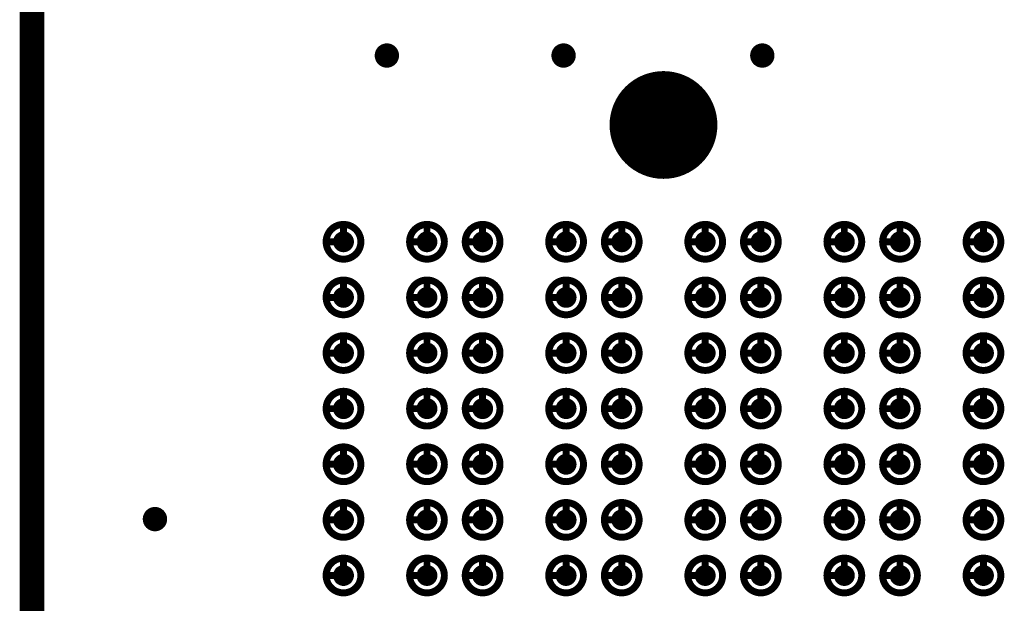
# Model space of a CAD drawing. Header units: millimetres. Extents: x 62 to 363, y 42 to 391.
# Tile 11 of 216: x 80 to 94, y 114 to 123. Entities that reach past the tile are written whole.
import ezdxf

# ---------------------------------------------------------------- set-up
doc = ezdxf.new("R2010")
doc.units = ezdxf.units.MM
for name, color, linetype in [('Mechanical8', 56, 'Continuous'), ('PadHoleLayer', 156, 'Continuous'), ('ViaHoleLayer', 16, 'Continuous')]:
    doc.layers.add(name, color=color, linetype=linetype)

# ---------------------------------------------------------------- blocks, each defined once
blk = doc.blocks.new('SAMTEC_SEAM8_40_S02_0_S_10_2_GP_K_HP_378')
at = {"layer": 'Mechanical8'}
for points, const_width in [([(11.05, 4.6, 1), (10.55, 4.6, 1)], 0.1), ([(10.775, 4.85, 1), (10.825, 4.85, 1)], 0.05), ([(11.85, 4.6, 1), (11.35, 4.6, 1)], 0.1), ([(11.575, 4.85, 1), (11.625, 4.85, 1)], 0.05), ([(12.65, 4.6, 1), (12.15, 4.6, 1)], 0.1), ([(12.375, 4.85, 1), (12.425, 4.85, 1)], 0.05), ([(13.45, 4.6, 1), (12.95, 4.6, 1)], 0.1), ([(13.175, 4.85, 1), (13.225, 4.85, 1)], 0.05), ([(14.25, 4.6, 1), (13.75, 4.6, 1)], 0.1), ([(13.975, 4.85, 1), (14.025, 4.85, 1)], 0.05), ([(15.05, 4.6, 1), (14.55, 4.6, 1)], 0.1), ([(14.775, 4.85, 1), (14.825, 4.85, 1)], 0.05), ([(15.85, 4.6, 1), (15.35, 4.6, 1)], 0.1), ([(15.575, 4.85, 1), (15.625, 4.85, 1)], 0.05), ([(10.525, 4.6, 1), (10.575, 4.6, 1)], 0.05), ([(10.775, 4.6, 1), (10.825, 4.6, 1)], 0.05), ([(10.775, 4.6, 1), (10.825, 4.6, 1)], 0.05), ([(11.025, 4.6, 1), (11.075, 4.6, 1)], 0.05), ([(11.025, 4.6, 1), (11.075, 4.6, 1)], 0.05), ([(11.325, 4.6, 1), (11.375, 4.6, 1)], 0.05), ([(11.575, 4.6, 1), (11.625, 4.6, 1)], 0.05), ([(11.575, 4.6, 1), (11.625, 4.6, 1)], 0.05), ([(11.825, 4.6, 1), (11.875, 4.6, 1)], 0.05), ([(11.825, 4.6, 1), (11.875, 4.6, 1)], 0.05), ([(12.125, 4.6, 1), (12.175, 4.6, 1)], 0.05), ([(12.375, 4.6, 1), (12.425, 4.6, 1)], 0.05), ([(12.375, 4.6, 1), (12.425, 4.6, 1)], 0.05), ([(12.625, 4.6, 1), (12.675, 4.6, 1)], 0.05), ([(12.625, 4.6, 1), (12.675, 4.6, 1)], 0.05), ([(12.925, 4.6, 1), (12.975, 4.6, 1)], 0.05), ([(13.175, 4.6, 1), (13.225, 4.6, 1)], 0.05), ([(13.175, 4.6, 1), (13.225, 4.6, 1)], 0.05), ([(13.425, 4.6, 1), (13.475, 4.6, 1)], 0.05), ([(13.425, 4.6, 1), (13.475, 4.6, 1)], 0.05), ([(13.725, 4.6, 1), (13.775, 4.6, 1)], 0.05), ([(13.975, 4.6, 1), (14.025, 4.6, 1)], 0.05), ([(13.975, 4.6, 1), (14.025, 4.6, 1)], 0.05), ([(14.225, 4.6, 1), (14.275, 4.6, 1)], 0.05), ([(14.225, 4.6, 1), (14.275, 4.6, 1)], 0.05), ([(14.525, 4.6, 1), (14.575, 4.6, 1)], 0.05), ([(14.775, 4.6, 1), (14.825, 4.6, 1)], 0.05), ([(14.775, 4.6, 1), (14.825, 4.6, 1)], 0.05), ([(15.025, 4.6, 1), (15.075, 4.6, 1)], 0.05), ([(15.025, 4.6, 1), (15.075, 4.6, 1)], 0.05), ([(15.325, 4.6, 1), (15.375, 4.6, 1)], 0.05), ([(15.575, 4.6, 1), (15.625, 4.6, 1)], 0.05), ([(15.575, 4.6, 1), (15.625, 4.6, 1)], 0.05), ([(15.825, 4.6, 1), (15.875, 4.6, 1)], 0.05), ([(15.825, 4.6, 1), (15.875, 4.6, 1)], 0.05), ([(11.05, 3.4, 1), (10.55, 3.4, 1)], 0.1), ([(10.775, 3.65, 1), (10.825, 3.65, 1)], 0.05), ([(11.85, 3.4, 1), (11.35, 3.4, 1)], 0.1), ([(11.575, 3.65, 1), (11.625, 3.65, 1)], 0.05), ([(12.65, 3.4, 1), (12.15, 3.4, 1)], 0.1), ([(12.375, 3.65, 1), (12.425, 3.65, 1)], 0.05), ([(13.45, 3.4, 1), (12.95, 3.4, 1)], 0.1), ([(13.175, 3.65, 1), (13.225, 3.65, 1)], 0.05), ([(14.25, 3.4, 1), (13.75, 3.4, 1)], 0.1), ([(13.975, 3.65, 1), (14.025, 3.65, 1)], 0.05), ([(15.05, 3.4, 1), (14.55, 3.4, 1)], 0.1), ([(14.775, 3.65, 1), (14.825, 3.65, 1)], 0.05), ([(15.85, 3.4, 1), (15.35, 3.4, 1)], 0.1), ([(15.575, 3.65, 1), (15.625, 3.65, 1)], 0.05), ([(10.525, 3.4, 1), (10.575, 3.4, 1)], 0.05), ([(10.775, 3.4, 1), (10.825, 3.4, 1)], 0.05), ([(10.775, 3.4, 1), (10.825, 3.4, 1)], 0.05), ([(11.025, 3.4, 1), (11.075, 3.4, 1)], 0.05), ([(11.025, 3.4, 1), (11.075, 3.4, 1)], 0.05), ([(11.325, 3.4, 1), (11.375, 3.4, 1)], 0.05), ([(11.575, 3.4, 1), (11.625, 3.4, 1)], 0.05), ([(11.575, 3.4, 1), (11.625, 3.4, 1)], 0.05), ([(11.825, 3.4, 1), (11.875, 3.4, 1)], 0.05), ([(11.825, 3.4, 1), (11.875, 3.4, 1)], 0.05), ([(12.125, 3.4, 1), (12.175, 3.4, 1)], 0.05), ([(12.375, 3.4, 1), (12.425, 3.4, 1)], 0.05), ([(12.375, 3.4, 1), (12.425, 3.4, 1)], 0.05), ([(12.625, 3.4, 1), (12.675, 3.4, 1)], 0.05), ([(12.625, 3.4, 1), (12.675, 3.4, 1)], 0.05), ([(12.925, 3.4, 1), (12.975, 3.4, 1)], 0.05), ([(13.175, 3.4, 1), (13.225, 3.4, 1)], 0.05), ([(13.175, 3.4, 1), (13.225, 3.4, 1)], 0.05), ([(13.425, 3.4, 1), (13.475, 3.4, 1)], 0.05), ([(13.425, 3.4, 1), (13.475, 3.4, 1)], 0.05), ([(13.725, 3.4, 1), (13.775, 3.4, 1)], 0.05), ([(13.975, 3.4, 1), (14.025, 3.4, 1)], 0.05), ([(13.975, 3.4, 1), (14.025, 3.4, 1)], 0.05), ([(14.225, 3.4, 1), (14.275, 3.4, 1)], 0.05), ([(14.225, 3.4, 1), (14.275, 3.4, 1)], 0.05), ([(14.525, 3.4, 1), (14.575, 3.4, 1)], 0.05), ([(14.775, 3.4, 1), (14.825, 3.4, 1)], 0.05), ([(14.775, 3.4, 1), (14.825, 3.4, 1)], 0.05), ([(15.025, 3.4, 1), (15.075, 3.4, 1)], 0.05), ([(15.025, 3.4, 1), (15.075, 3.4, 1)], 0.05), ([(15.325, 3.4, 1), (15.375, 3.4, 1)], 0.05), ([(15.575, 3.4, 1), (15.625, 3.4, 1)], 0.05), ([(15.575, 3.4, 1), (15.625, 3.4, 1)], 0.05), ([(15.825, 3.4, 1), (15.875, 3.4, 1)], 0.05), ([(15.825, 3.4, 1), (15.875, 3.4, 1)], 0.05), ([(11.05, 2.6, 1), (10.55, 2.6, 1)], 0.1), ([(10.775, 2.85, 1), (10.825, 2.85, 1)], 0.05), ([(11.85, 2.6, 1), (11.35, 2.6, 1)], 0.1), ([(11.575, 2.85, 1), (11.625, 2.85, 1)], 0.05), ([(12.65, 2.6, 1), (12.15, 2.6, 1)], 0.1), ([(12.375, 2.85, 1), (12.425, 2.85, 1)], 0.05), ([(13.45, 2.6, 1), (12.95, 2.6, 1)], 0.1), ([(13.175, 2.85, 1), (13.225, 2.85, 1)], 0.05), ([(14.25, 2.6, 1), (13.75, 2.6, 1)], 0.1), ([(13.975, 2.85, 1), (14.025, 2.85, 1)], 0.05), ([(15.05, 2.6, 1), (14.55, 2.6, 1)], 0.1), ([(14.775, 2.85, 1), (14.825, 2.85, 1)], 0.05), ([(15.85, 2.6, 1), (15.35, 2.6, 1)], 0.1), ([(15.575, 2.85, 1), (15.625, 2.85, 1)], 0.05), ([(10.525, 2.6, 1), (10.575, 2.6, 1)], 0.05), ([(10.775, 2.6, 1), (10.825, 2.6, 1)], 0.05), ([(10.775, 2.6, 1), (10.825, 2.6, 1)], 0.05), ([(11.025, 2.6, 1), (11.075, 2.6, 1)], 0.05), ([(11.025, 2.6, 1), (11.075, 2.6, 1)], 0.05), ([(11.325, 2.6, 1), (11.375, 2.6, 1)], 0.05), ([(11.575, 2.6, 1), (11.625, 2.6, 1)], 0.05), ([(11.575, 2.6, 1), (11.625, 2.6, 1)], 0.05), ([(11.825, 2.6, 1), (11.875, 2.6, 1)], 0.05), ([(11.825, 2.6, 1), (11.875, 2.6, 1)], 0.05), ([(12.125, 2.6, 1), (12.175, 2.6, 1)], 0.05), ([(12.375, 2.6, 1), (12.425, 2.6, 1)], 0.05), ([(12.375, 2.6, 1), (12.425, 2.6, 1)], 0.05), ([(12.625, 2.6, 1), (12.675, 2.6, 1)], 0.05), ([(12.625, 2.6, 1), (12.675, 2.6, 1)], 0.05), ([(12.925, 2.6, 1), (12.975, 2.6, 1)], 0.05), ([(13.175, 2.6, 1), (13.225, 2.6, 1)], 0.05), ([(13.175, 2.6, 1), (13.225, 2.6, 1)], 0.05), ([(13.425, 2.6, 1), (13.475, 2.6, 1)], 0.05), ([(13.425, 2.6, 1), (13.475, 2.6, 1)], 0.05), ([(13.725, 2.6, 1), (13.775, 2.6, 1)], 0.05), ([(13.975, 2.6, 1), (14.025, 2.6, 1)], 0.05), ([(13.975, 2.6, 1), (14.025, 2.6, 1)], 0.05), ([(14.225, 2.6, 1), (14.275, 2.6, 1)], 0.05), ([(14.225, 2.6, 1), (14.275, 2.6, 1)], 0.05), ([(14.525, 2.6, 1), (14.575, 2.6, 1)], 0.05), ([(14.775, 2.6, 1), (14.825, 2.6, 1)], 0.05), ([(14.775, 2.6, 1), (14.825, 2.6, 1)], 0.05), ([(15.025, 2.6, 1), (15.075, 2.6, 1)], 0.05), ([(15.025, 2.6, 1), (15.075, 2.6, 1)], 0.05), ([(15.325, 2.6, 1), (15.375, 2.6, 1)], 0.05), ([(15.575, 2.6, 1), (15.625, 2.6, 1)], 0.05), ([(15.575, 2.6, 1), (15.625, 2.6, 1)], 0.05), ([(15.825, 2.6, 1), (15.875, 2.6, 1)], 0.05), ([(15.825, 2.6, 1), (15.875, 2.6, 1)], 0.05), ([(11.05, 1.4, 1), (10.55, 1.4, 1)], 0.1), ([(10.775, 1.65, 1), (10.825, 1.65, 1)], 0.05), ([(11.85, 1.4, 1), (11.35, 1.4, 1)], 0.1), ([(11.575, 1.65, 1), (11.625, 1.65, 1)], 0.05), ([(12.65, 1.4, 1), (12.15, 1.4, 1)], 0.1), ([(12.375, 1.65, 1), (12.425, 1.65, 1)], 0.05), ([(13.45, 1.4, 1), (12.95, 1.4, 1)], 0.1), ([(13.175, 1.65, 1), (13.225, 1.65, 1)], 0.05), ([(14.25, 1.4, 1), (13.75, 1.4, 1)], 0.1), ([(13.975, 1.65, 1), (14.025, 1.65, 1)], 0.05), ([(15.05, 1.4, 1), (14.55, 1.4, 1)], 0.1), ([(14.775, 1.65, 1), (14.825, 1.65, 1)], 0.05), ([(15.85, 1.4, 1), (15.35, 1.4, 1)], 0.1), ([(15.575, 1.65, 1), (15.625, 1.65, 1)], 0.05), ([(10.525, 1.4, 1), (10.575, 1.4, 1)], 0.05), ([(10.775, 1.4, 1), (10.825, 1.4, 1)], 0.05), ([(10.775, 1.4, 1), (10.825, 1.4, 1)], 0.05), ([(11.025, 1.4, 1), (11.075, 1.4, 1)], 0.05), ([(11.025, 1.4, 1), (11.075, 1.4, 1)], 0.05), ([(11.325, 1.4, 1), (11.375, 1.4, 1)], 0.05), ([(11.575, 1.4, 1), (11.625, 1.4, 1)], 0.05), ([(11.575, 1.4, 1), (11.625, 1.4, 1)], 0.05), ([(11.825, 1.4, 1), (11.875, 1.4, 1)], 0.05), ([(11.825, 1.4, 1), (11.875, 1.4, 1)], 0.05), ([(12.125, 1.4, 1), (12.175, 1.4, 1)], 0.05), ([(12.375, 1.4, 1), (12.425, 1.4, 1)], 0.05), ([(12.375, 1.4, 1), (12.425, 1.4, 1)], 0.05), ([(12.625, 1.4, 1), (12.675, 1.4, 1)], 0.05), ([(12.625, 1.4, 1), (12.675, 1.4, 1)], 0.05), ([(12.925, 1.4, 1), (12.975, 1.4, 1)], 0.05), ([(13.175, 1.4, 1), (13.225, 1.4, 1)], 0.05), ([(13.175, 1.4, 1), (13.225, 1.4, 1)], 0.05), ([(13.425, 1.4, 1), (13.475, 1.4, 1)], 0.05), ([(13.425, 1.4, 1), (13.475, 1.4, 1)], 0.05), ([(13.725, 1.4, 1), (13.775, 1.4, 1)], 0.05), ([(13.975, 1.4, 1), (14.025, 1.4, 1)], 0.05), ([(13.975, 1.4, 1), (14.025, 1.4, 1)], 0.05), ([(14.225, 1.4, 1), (14.275, 1.4, 1)], 0.05), ([(14.225, 1.4, 1), (14.275, 1.4, 1)], 0.05), ([(14.525, 1.4, 1), (14.575, 1.4, 1)], 0.05), ([(14.775, 1.4, 1), (14.825, 1.4, 1)], 0.05), ([(14.775, 1.4, 1), (14.825, 1.4, 1)], 0.05), ([(15.025, 1.4, 1), (15.075, 1.4, 1)], 0.05), ([(15.025, 1.4, 1), (15.075, 1.4, 1)], 0.05), ([(15.325, 1.4, 1), (15.375, 1.4, 1)], 0.05), ([(15.575, 1.4, 1), (15.625, 1.4, 1)], 0.05), ([(15.575, 1.4, 1), (15.625, 1.4, 1)], 0.05), ([(15.825, 1.4, 1), (15.875, 1.4, 1)], 0.05), ([(15.825, 1.4, 1), (15.875, 1.4, 1)], 0.05), ([(11.05, 0.6, 1), (10.55, 0.6, 1)], 0.1), ([(10.775, 0.85, 1), (10.825, 0.85, 1)], 0.05), ([(11.85, 0.6, 1), (11.35, 0.6, 1)], 0.1), ([(11.575, 0.85, 1), (11.625, 0.85, 1)], 0.05), ([(12.65, 0.6, 1), (12.15, 0.6, 1)], 0.1), ([(12.375, 0.85, 1), (12.425, 0.85, 1)], 0.05), ([(13.45, 0.6, 1), (12.95, 0.6, 1)], 0.1), ([(13.175, 0.85, 1), (13.225, 0.85, 1)], 0.05), ([(14.25, 0.6, 1), (13.75, 0.6, 1)], 0.1), ([(13.975, 0.85, 1), (14.025, 0.85, 1)], 0.05), ([(15.05, 0.6, 1), (14.55, 0.6, 1)], 0.1), ([(14.775, 0.85, 1), (14.825, 0.85, 1)], 0.05), ([(15.85, 0.6, 1), (15.35, 0.6, 1)], 0.1), ([(15.575, 0.85, 1), (15.625, 0.85, 1)], 0.05), ([(18.005, 0, 1), (16.555, 0, 1)], 0.1), ([(10.525, 0.6, 1), (10.575, 0.6, 1)], 0.05), ([(10.775, 0.6, 1), (10.825, 0.6, 1)], 0.05), ([(10.775, 0.6, 1), (10.825, 0.6, 1)], 0.05), ([(11.025, 0.6, 1), (11.075, 0.6, 1)], 0.05), ([(11.025, 0.6, 1), (11.075, 0.6, 1)], 0.05), ([(11.325, 0.6, 1), (11.375, 0.6, 1)], 0.05), ([(11.575, 0.6, 1), (11.625, 0.6, 1)], 0.05), ([(11.575, 0.6, 1), (11.625, 0.6, 1)], 0.05), ([(11.825, 0.6, 1), (11.875, 0.6, 1)], 0.05), ([(11.825, 0.6, 1), (11.875, 0.6, 1)], 0.05), ([(12.125, 0.6, 1), (12.175, 0.6, 1)], 0.05), ([(12.375, 0.6, 1), (12.425, 0.6, 1)], 0.05), ([(12.375, 0.6, 1), (12.425, 0.6, 1)], 0.05), ([(12.625, 0.6, 1), (12.675, 0.6, 1)], 0.05), ([(12.625, 0.6, 1), (12.675, 0.6, 1)], 0.05), ([(12.925, 0.6, 1), (12.975, 0.6, 1)], 0.05), ([(13.175, 0.6, 1), (13.225, 0.6, 1)], 0.05), ([(13.175, 0.6, 1), (13.225, 0.6, 1)], 0.05), ([(13.425, 0.6, 1), (13.475, 0.6, 1)], 0.05), ([(13.425, 0.6, 1), (13.475, 0.6, 1)], 0.05), ([(13.725, 0.6, 1), (13.775, 0.6, 1)], 0.05), ([(13.975, 0.6, 1), (14.025, 0.6, 1)], 0.05), ([(13.975, 0.6, 1), (14.025, 0.6, 1)], 0.05), ([(14.225, 0.6, 1), (14.275, 0.6, 1)], 0.05), ([(14.225, 0.6, 1), (14.275, 0.6, 1)], 0.05), ([(14.525, 0.6, 1), (14.575, 0.6, 1)], 0.05), ([(14.775, 0.6, 1), (14.825, 0.6, 1)], 0.05), ([(14.775, 0.6, 1), (14.825, 0.6, 1)], 0.05), ([(15.025, 0.6, 1), (15.075, 0.6, 1)], 0.05), ([(15.025, 0.6, 1), (15.075, 0.6, 1)], 0.05), ([(15.325, 0.6, 1), (15.375, 0.6, 1)], 0.05), ([(15.575, 0.6, 1), (15.625, 0.6, 1)], 0.05), ([(15.575, 0.6, 1), (15.625, 0.6, 1)], 0.05), ([(15.825, 0.6, 1), (15.875, 0.6, 1)], 0.05), ([(15.825, 0.6, 1), (15.875, 0.6, 1)], 0.05), ([(17.255, 0.5, 1), (17.305, 0.5, 1)], 0.05), ([(16.53, 0, 1), (16.58, 0, 1)], 0.05), ([(16.755, 0, 1), (16.805, 0, 1)], 0.05), ([(17.255, 0, 1), (17.305, 0, 1)], 0.05), ([(17.255, 0, 1), (17.305, 0, 1)], 0.05), ([(17.255, 0, 1), (17.305, 0, 1)], 0.05), ([(17.255, 0, 1), (17.305, 0, 1)], 0.05), ([(17.755, 0, 1), (17.805, 0, 1)], 0.05), ([(17.98, 0, 1), (18.03, 0, 1)], 0.05), ([(11.05, -0.6, 1), (10.55, -0.6, 1)], 0.1), ([(10.775, -0.35, 1), (10.825, -0.35, 1)], 0.05), ([(11.85, -0.6, 1), (11.35, -0.6, 1)], 0.1), ([(11.575, -0.35, 1), (11.625, -0.35, 1)], 0.05), ([(12.65, -0.6, 1), (12.15, -0.6, 1)], 0.1), ([(12.375, -0.35, 1), (12.425, -0.35, 1)], 0.05), ([(13.45, -0.6, 1), (12.95, -0.6, 1)], 0.1), ([(13.175, -0.35, 1), (13.225, -0.35, 1)], 0.05), ([(14.25, -0.6, 1), (13.75, -0.6, 1)], 0.1), ([(13.975, -0.35, 1), (14.025, -0.35, 1)], 0.05), ([(15.05, -0.6, 1), (14.55, -0.6, 1)], 0.1), ([(14.775, -0.35, 1), (14.825, -0.35, 1)], 0.05), ([(15.85, -0.6, 1), (15.35, -0.6, 1)], 0.1), ([(15.575, -0.35, 1), (15.625, -0.35, 1)], 0.05), ([(10.525, -0.6, 1), (10.575, -0.6, 1)], 0.05), ([(10.775, -0.6, 1), (10.825, -0.6, 1)], 0.05), ([(10.775, -0.6, 1), (10.825, -0.6, 1)], 0.05), ([(11.025, -0.6, 1), (11.075, -0.6, 1)], 0.05), ([(11.025, -0.6, 1), (11.075, -0.6, 1)], 0.05), ([(11.325, -0.6, 1), (11.375, -0.6, 1)], 0.05), ([(11.575, -0.6, 1), (11.625, -0.6, 1)], 0.05), ([(11.575, -0.6, 1), (11.625, -0.6, 1)], 0.05), ([(11.825, -0.6, 1), (11.875, -0.6, 1)], 0.05), ([(11.825, -0.6, 1), (11.875, -0.6, 1)], 0.05), ([(12.125, -0.6, 1), (12.175, -0.6, 1)], 0.05), ([(12.375, -0.6, 1), (12.425, -0.6, 1)], 0.05), ([(12.375, -0.6, 1), (12.425, -0.6, 1)], 0.05), ([(12.625, -0.6, 1), (12.675, -0.6, 1)], 0.05), ([(12.625, -0.6, 1), (12.675, -0.6, 1)], 0.05), ([(12.925, -0.6, 1), (12.975, -0.6, 1)], 0.05), ([(13.175, -0.6, 1), (13.225, -0.6, 1)], 0.05), ([(13.175, -0.6, 1), (13.225, -0.6, 1)], 0.05), ([(13.425, -0.6, 1), (13.475, -0.6, 1)], 0.05), ([(13.425, -0.6, 1), (13.475, -0.6, 1)], 0.05), ([(13.725, -0.6, 1), (13.775, -0.6, 1)], 0.05), ([(13.975, -0.6, 1), (14.025, -0.6, 1)], 0.05), ([(13.975, -0.6, 1), (14.025, -0.6, 1)], 0.05), ([(14.225, -0.6, 1), (14.275, -0.6, 1)], 0.05), ([(14.225, -0.6, 1), (14.275, -0.6, 1)], 0.05), ([(14.525, -0.6, 1), (14.575, -0.6, 1)], 0.05), ([(14.775, -0.6, 1), (14.825, -0.6, 1)], 0.05), ([(14.775, -0.6, 1), (14.825, -0.6, 1)], 0.05), ([(15.025, -0.6, 1), (15.075, -0.6, 1)], 0.05), ([(15.025, -0.6, 1), (15.075, -0.6, 1)], 0.05), ([(15.325, -0.6, 1), (15.375, -0.6, 1)], 0.05), ([(15.575, -0.6, 1), (15.625, -0.6, 1)], 0.05), ([(15.575, -0.6, 1), (15.625, -0.6, 1)], 0.05), ([(15.825, -0.6, 1), (15.875, -0.6, 1)], 0.05), ([(15.825, -0.6, 1), (15.875, -0.6, 1)], 0.05), ([(17.255, -0.5, 1), (17.305, -0.5, 1)], 0.05), ([(11.05, -1.4, 1), (10.55, -1.4, 1)], 0.1), ([(10.775, -1.15, 1), (10.825, -1.15, 1)], 0.05), ([(11.85, -1.4, 1), (11.35, -1.4, 1)], 0.1), ([(11.575, -1.15, 1), (11.625, -1.15, 1)], 0.05), ([(12.65, -1.4, 1), (12.15, -1.4, 1)], 0.1), ([(12.375, -1.15, 1), (12.425, -1.15, 1)], 0.05), ([(13.45, -1.4, 1), (12.95, -1.4, 1)], 0.1), ([(13.175, -1.15, 1), (13.225, -1.15, 1)], 0.05), ([(14.25, -1.4, 1), (13.75, -1.4, 1)], 0.1), ([(13.975, -1.15, 1), (14.025, -1.15, 1)], 0.05), ([(15.05, -1.4, 1), (14.55, -1.4, 1)], 0.1), ([(14.775, -1.15, 1), (14.825, -1.15, 1)], 0.05), ([(15.85, -1.4, 1), (15.35, -1.4, 1)], 0.1), ([(15.575, -1.15, 1), (15.625, -1.15, 1)], 0.05), ([(10.525, -1.4, 1), (10.575, -1.4, 1)], 0.05), ([(10.775, -1.4, 1), (10.825, -1.4, 1)], 0.05), ([(10.775, -1.4, 1), (10.825, -1.4, 1)], 0.05), ([(11.025, -1.4, 1), (11.075, -1.4, 1)], 0.05), ([(11.025, -1.4, 1), (11.075, -1.4, 1)], 0.05), ([(11.325, -1.4, 1), (11.375, -1.4, 1)], 0.05), ([(11.575, -1.4, 1), (11.625, -1.4, 1)], 0.05), ([(11.575, -1.4, 1), (11.625, -1.4, 1)], 0.05), ([(11.825, -1.4, 1), (11.875, -1.4, 1)], 0.05), ([(11.825, -1.4, 1), (11.875, -1.4, 1)], 0.05), ([(12.125, -1.4, 1), (12.175, -1.4, 1)], 0.05), ([(12.375, -1.4, 1), (12.425, -1.4, 1)], 0.05), ([(12.375, -1.4, 1), (12.425, -1.4, 1)], 0.05), ([(12.625, -1.4, 1), (12.675, -1.4, 1)], 0.05), ([(12.625, -1.4, 1), (12.675, -1.4, 1)], 0.05), ([(12.925, -1.4, 1), (12.975, -1.4, 1)], 0.05), ([(13.175, -1.4, 1), (13.225, -1.4, 1)], 0.05), ([(13.175, -1.4, 1), (13.225, -1.4, 1)], 0.05), ([(13.425, -1.4, 1), (13.475, -1.4, 1)], 0.05), ([(13.425, -1.4, 1), (13.475, -1.4, 1)], 0.05), ([(13.725, -1.4, 1), (13.775, -1.4, 1)], 0.05), ([(13.975, -1.4, 1), (14.025, -1.4, 1)], 0.05), ([(13.975, -1.4, 1), (14.025, -1.4, 1)], 0.05), ([(14.225, -1.4, 1), (14.275, -1.4, 1)], 0.05), ([(14.225, -1.4, 1), (14.275, -1.4, 1)], 0.05), ([(14.525, -1.4, 1), (14.575, -1.4, 1)], 0.05), ([(14.775, -1.4, 1), (14.825, -1.4, 1)], 0.05), ([(14.775, -1.4, 1), (14.825, -1.4, 1)], 0.05), ([(15.025, -1.4, 1), (15.075, -1.4, 1)], 0.05), ([(15.025, -1.4, 1), (15.075, -1.4, 1)], 0.05), ([(15.325, -1.4, 1), (15.375, -1.4, 1)], 0.05), ([(15.575, -1.4, 1), (15.625, -1.4, 1)], 0.05), ([(15.575, -1.4, 1), (15.625, -1.4, 1)], 0.05), ([(15.825, -1.4, 1), (15.875, -1.4, 1)], 0.05), ([(15.825, -1.4, 1), (15.875, -1.4, 1)], 0.05), ([(11.05, -2.6, 1), (10.55, -2.6, 1)], 0.1), ([(10.775, -2.35, 1), (10.825, -2.35, 1)], 0.05), ([(11.85, -2.6, 1), (11.35, -2.6, 1)], 0.1), ([(11.575, -2.35, 1), (11.625, -2.35, 1)], 0.05), ([(12.65, -2.6, 1), (12.15, -2.6, 1)], 0.1), ([(12.375, -2.35, 1), (12.425, -2.35, 1)], 0.05), ([(13.45, -2.6, 1), (12.95, -2.6, 1)], 0.1), ([(13.175, -2.35, 1), (13.225, -2.35, 1)], 0.05), ([(14.25, -2.6, 1), (13.75, -2.6, 1)], 0.1), ([(13.975, -2.35, 1), (14.025, -2.35, 1)], 0.05), ([(15.05, -2.6, 1), (14.55, -2.6, 1)], 0.1), ([(14.775, -2.35, 1), (14.825, -2.35, 1)], 0.05), ([(15.85, -2.6, 1), (15.35, -2.6, 1)], 0.1), ([(15.575, -2.35, 1), (15.625, -2.35, 1)], 0.05), ([(10.525, -2.6, 1), (10.575, -2.6, 1)], 0.05), ([(10.775, -2.6, 1), (10.825, -2.6, 1)], 0.05), ([(10.775, -2.6, 1), (10.825, -2.6, 1)], 0.05), ([(11.025, -2.6, 1), (11.075, -2.6, 1)], 0.05), ([(11.025, -2.6, 1), (11.075, -2.6, 1)], 0.05), ([(11.325, -2.6, 1), (11.375, -2.6, 1)], 0.05), ([(11.575, -2.6, 1), (11.625, -2.6, 1)], 0.05), ([(11.575, -2.6, 1), (11.625, -2.6, 1)], 0.05), ([(11.825, -2.6, 1), (11.875, -2.6, 1)], 0.05), ([(11.825, -2.6, 1), (11.875, -2.6, 1)], 0.05), ([(12.125, -2.6, 1), (12.175, -2.6, 1)], 0.05), ([(12.375, -2.6, 1), (12.425, -2.6, 1)], 0.05), ([(12.375, -2.6, 1), (12.425, -2.6, 1)], 0.05), ([(12.625, -2.6, 1), (12.675, -2.6, 1)], 0.05), ([(12.625, -2.6, 1), (12.675, -2.6, 1)], 0.05), ([(12.925, -2.6, 1), (12.975, -2.6, 1)], 0.05), ([(13.175, -2.6, 1), (13.225, -2.6, 1)], 0.05), ([(13.175, -2.6, 1), (13.225, -2.6, 1)], 0.05), ([(13.425, -2.6, 1), (13.475, -2.6, 1)], 0.05), ([(13.425, -2.6, 1), (13.475, -2.6, 1)], 0.05), ([(13.725, -2.6, 1), (13.775, -2.6, 1)], 0.05), ([(13.975, -2.6, 1), (14.025, -2.6, 1)], 0.05), ([(13.975, -2.6, 1), (14.025, -2.6, 1)], 0.05), ([(14.225, -2.6, 1), (14.275, -2.6, 1)], 0.05), ([(14.225, -2.6, 1), (14.275, -2.6, 1)], 0.05), ([(14.525, -2.6, 1), (14.575, -2.6, 1)], 0.05), ([(14.775, -2.6, 1), (14.825, -2.6, 1)], 0.05), ([(14.775, -2.6, 1), (14.825, -2.6, 1)], 0.05), ([(15.025, -2.6, 1), (15.075, -2.6, 1)], 0.05), ([(15.025, -2.6, 1), (15.075, -2.6, 1)], 0.05), ([(15.325, -2.6, 1), (15.375, -2.6, 1)], 0.05), ([(15.575, -2.6, 1), (15.625, -2.6, 1)], 0.05), ([(15.575, -2.6, 1), (15.625, -2.6, 1)], 0.05), ([(15.825, -2.6, 1), (15.875, -2.6, 1)], 0.05), ([(15.825, -2.6, 1), (15.875, -2.6, 1)], 0.05), ([(11.05, -3.4, 1), (10.55, -3.4, 1)], 0.1), ([(10.775, -3.15, 1), (10.825, -3.15, 1)], 0.05), ([(11.85, -3.4, 1), (11.35, -3.4, 1)], 0.1), ([(11.575, -3.15, 1), (11.625, -3.15, 1)], 0.05), ([(12.65, -3.4, 1), (12.15, -3.4, 1)], 0.1), ([(12.375, -3.15, 1), (12.425, -3.15, 1)], 0.05), ([(13.45, -3.4, 1), (12.95, -3.4, 1)], 0.1), ([(13.175, -3.15, 1), (13.225, -3.15, 1)], 0.05), ([(14.25, -3.4, 1), (13.75, -3.4, 1)], 0.1), ([(13.975, -3.15, 1), (14.025, -3.15, 1)], 0.05), ([(15.05, -3.4, 1), (14.55, -3.4, 1)], 0.1), ([(14.775, -3.15, 1), (14.825, -3.15, 1)], 0.05), ([(15.85, -3.4, 1), (15.35, -3.4, 1)], 0.1), ([(15.575, -3.15, 1), (15.625, -3.15, 1)], 0.05), ([(10.525, -3.4, 1), (10.575, -3.4, 1)], 0.05), ([(10.775, -3.4, 1), (10.825, -3.4, 1)], 0.05), ([(10.775, -3.4, 1), (10.825, -3.4, 1)], 0.05), ([(11.025, -3.4, 1), (11.075, -3.4, 1)], 0.05), ([(11.025, -3.4, 1), (11.075, -3.4, 1)], 0.05), ([(11.325, -3.4, 1), (11.375, -3.4, 1)], 0.05), ([(11.575, -3.4, 1), (11.625, -3.4, 1)], 0.05), ([(11.575, -3.4, 1), (11.625, -3.4, 1)], 0.05), ([(11.825, -3.4, 1), (11.875, -3.4, 1)], 0.05), ([(11.825, -3.4, 1), (11.875, -3.4, 1)], 0.05), ([(12.125, -3.4, 1), (12.175, -3.4, 1)], 0.05), ([(12.375, -3.4, 1), (12.425, -3.4, 1)], 0.05), ([(12.375, -3.4, 1), (12.425, -3.4, 1)], 0.05), ([(12.625, -3.4, 1), (12.675, -3.4, 1)], 0.05), ([(12.625, -3.4, 1), (12.675, -3.4, 1)], 0.05), ([(12.925, -3.4, 1), (12.975, -3.4, 1)], 0.05), ([(13.175, -3.4, 1), (13.225, -3.4, 1)], 0.05), ([(13.175, -3.4, 1), (13.225, -3.4, 1)], 0.05), ([(13.425, -3.4, 1), (13.475, -3.4, 1)], 0.05), ([(13.425, -3.4, 1), (13.475, -3.4, 1)], 0.05), ([(13.725, -3.4, 1), (13.775, -3.4, 1)], 0.05), ([(13.975, -3.4, 1), (14.025, -3.4, 1)], 0.05), ([(13.975, -3.4, 1), (14.025, -3.4, 1)], 0.05), ([(14.225, -3.4, 1), (14.275, -3.4, 1)], 0.05), ([(14.225, -3.4, 1), (14.275, -3.4, 1)], 0.05), ([(14.525, -3.4, 1), (14.575, -3.4, 1)], 0.05), ([(14.775, -3.4, 1), (14.825, -3.4, 1)], 0.05), ([(14.775, -3.4, 1), (14.825, -3.4, 1)], 0.05), ([(15.025, -3.4, 1), (15.075, -3.4, 1)], 0.05), ([(15.025, -3.4, 1), (15.075, -3.4, 1)], 0.05), ([(15.325, -3.4, 1), (15.375, -3.4, 1)], 0.05), ([(15.575, -3.4, 1), (15.625, -3.4, 1)], 0.05), ([(15.575, -3.4, 1), (15.625, -3.4, 1)], 0.05), ([(15.825, -3.4, 1), (15.875, -3.4, 1)], 0.05), ([(15.825, -3.4, 1), (15.875, -3.4, 1)], 0.05), ([(11.05, -4.6, 1), (10.55, -4.6, 1)], 0.1), ([(10.775, -4.35, 1), (10.825, -4.35, 1)], 0.05), ([(11.85, -4.6, 1), (11.35, -4.6, 1)], 0.1), ([(11.575, -4.35, 1), (11.625, -4.35, 1)], 0.05), ([(12.65, -4.6, 1), (12.15, -4.6, 1)], 0.1), ([(12.375, -4.35, 1), (12.425, -4.35, 1)], 0.05), ([(13.45, -4.6, 1), (12.95, -4.6, 1)], 0.1), ([(13.175, -4.35, 1), (13.225, -4.35, 1)], 0.05), ([(14.25, -4.6, 1), (13.75, -4.6, 1)], 0.1), ([(13.975, -4.35, 1), (14.025, -4.35, 1)], 0.05), ([(15.05, -4.6, 1), (14.55, -4.6, 1)], 0.1), ([(14.775, -4.35, 1), (14.825, -4.35, 1)], 0.05), ([(15.85, -4.6, 1), (15.35, -4.6, 1)], 0.1), ([(15.575, -4.35, 1), (15.625, -4.35, 1)], 0.05), ([(10.525, -4.6, 1), (10.575, -4.6, 1)], 0.05), ([(10.775, -4.6, 1), (10.825, -4.6, 1)], 0.05), ([(10.775, -4.6, 1), (10.825, -4.6, 1)], 0.05), ([(11.025, -4.6, 1), (11.075, -4.6, 1)], 0.05), ([(11.025, -4.6, 1), (11.075, -4.6, 1)], 0.05), ([(11.325, -4.6, 1), (11.375, -4.6, 1)], 0.05), ([(11.575, -4.6, 1), (11.625, -4.6, 1)], 0.05), ([(11.575, -4.6, 1), (11.625, -4.6, 1)], 0.05), ([(11.825, -4.6, 1), (11.875, -4.6, 1)], 0.05), ([(11.825, -4.6, 1), (11.875, -4.6, 1)], 0.05), ([(12.125, -4.6, 1), (12.175, -4.6, 1)], 0.05), ([(12.375, -4.6, 1), (12.425, -4.6, 1)], 0.05), ([(12.375, -4.6, 1), (12.425, -4.6, 1)], 0.05), ([(12.625, -4.6, 1), (12.675, -4.6, 1)], 0.05), ([(12.625, -4.6, 1), (12.675, -4.6, 1)], 0.05), ([(12.925, -4.6, 1), (12.975, -4.6, 1)], 0.05), ([(13.175, -4.6, 1), (13.225, -4.6, 1)], 0.05), ([(13.175, -4.6, 1), (13.225, -4.6, 1)], 0.05), ([(13.425, -4.6, 1), (13.475, -4.6, 1)], 0.05), ([(13.425, -4.6, 1), (13.475, -4.6, 1)], 0.05), ([(13.725, -4.6, 1), (13.775, -4.6, 1)], 0.05), ([(13.975, -4.6, 1), (14.025, -4.6, 1)], 0.05), ([(13.975, -4.6, 1), (14.025, -4.6, 1)], 0.05), ([(14.225, -4.6, 1), (14.275, -4.6, 1)], 0.05), ([(14.225, -4.6, 1), (14.275, -4.6, 1)], 0.05), ([(14.525, -4.6, 1), (14.575, -4.6, 1)], 0.05), ([(14.775, -4.6, 1), (14.825, -4.6, 1)], 0.05), ([(14.775, -4.6, 1), (14.825, -4.6, 1)], 0.05), ([(15.025, -4.6, 1), (15.075, -4.6, 1)], 0.05), ([(15.025, -4.6, 1), (15.075, -4.6, 1)], 0.05), ([(15.325, -4.6, 1), (15.375, -4.6, 1)], 0.05), ([(15.575, -4.6, 1), (15.625, -4.6, 1)], 0.05), ([(15.575, -4.6, 1), (15.625, -4.6, 1)], 0.05), ([(15.825, -4.6, 1), (15.875, -4.6, 1)], 0.05), ([(15.825, -4.6, 1), (15.875, -4.6, 1)], 0.05)]:
    blk.add_lwpolyline(points, format="xyb", close=True, dxfattribs=dict(at, const_width=const_width))
at = {"layer": 'Mechanical8', "const_width": 0.1}
for points in [[(10.8, 4.85), (10.8, 4.6)], [(11.6, 4.85), (11.6, 4.6)], [(12.4, 4.85), (12.4, 4.6)], [(13.2, 4.85), (13.2, 4.6)], [(14, 4.85), (14, 4.6)], [(14.8, 4.85), (14.8, 4.6)], [(15.6, 4.85), (15.6, 4.6)], [(10.8, 4.6), (11.05, 4.6)], [(11.6, 4.6), (11.85, 4.6)], [(12.4, 4.6), (12.65, 4.6)], [(13.2, 4.6), (13.45, 4.6)], [(14, 4.6), (14.25, 4.6)], [(14.8, 4.6), (15.05, 4.6)], [(15.6, 4.6), (15.85, 4.6)], [(10.8, 3.65), (10.8, 3.4)], [(11.6, 3.65), (11.6, 3.4)], [(12.4, 3.65), (12.4, 3.4)], [(13.2, 3.65), (13.2, 3.4)], [(14, 3.65), (14, 3.4)], [(14.8, 3.65), (14.8, 3.4)], [(15.6, 3.65), (15.6, 3.4)], [(10.8, 3.4), (11.05, 3.4)], [(11.6, 3.4), (11.85, 3.4)], [(12.4, 3.4), (12.65, 3.4)], [(13.2, 3.4), (13.45, 3.4)], [(14, 3.4), (14.25, 3.4)], [(14.8, 3.4), (15.05, 3.4)], [(15.6, 3.4), (15.85, 3.4)], [(10.8, 2.85), (10.8, 2.6)], [(11.6, 2.85), (11.6, 2.6)], [(12.4, 2.85), (12.4, 2.6)], [(13.2, 2.85), (13.2, 2.6)], [(14, 2.85), (14, 2.6)], [(14.8, 2.85), (14.8, 2.6)], [(15.6, 2.85), (15.6, 2.6)], [(10.8, 2.6), (11.05, 2.6)], [(11.6, 2.6), (11.85, 2.6)], [(12.4, 2.6), (12.65, 2.6)], [(13.2, 2.6), (13.45, 2.6)], [(14, 2.6), (14.25, 2.6)], [(14.8, 2.6), (15.05, 2.6)], [(15.6, 2.6), (15.85, 2.6)], [(10.8, 1.65), (10.8, 1.4)], [(11.6, 1.65), (11.6, 1.4)], [(12.4, 1.65), (12.4, 1.4)], [(13.2, 1.65), (13.2, 1.4)], [(14, 1.65), (14, 1.4)], [(14.8, 1.65), (14.8, 1.4)], [(15.6, 1.65), (15.6, 1.4)], [(10.8, 1.4), (11.05, 1.4)], [(11.6, 1.4), (11.85, 1.4)], [(12.4, 1.4), (12.65, 1.4)], [(13.2, 1.4), (13.45, 1.4)], [(14, 1.4), (14.25, 1.4)], [(14.8, 1.4), (15.05, 1.4)], [(15.6, 1.4), (15.85, 1.4)], [(10.8, 0.85), (10.8, 0.6)], [(11.6, 0.85), (11.6, 0.6)], [(12.4, 0.85), (12.4, 0.6)], [(13.2, 0.85), (13.2, 0.6)], [(14, 0.85), (14, 0.6)], [(14.8, 0.85), (14.8, 0.6)], [(15.6, 0.85), (15.6, 0.6)], [(10.8, 0.6), (11.05, 0.6)], [(11.6, 0.6), (11.85, 0.6)], [(12.4, 0.6), (12.65, 0.6)], [(13.2, 0.6), (13.45, 0.6)], [(14, 0.6), (14.25, 0.6)], [(14.8, 0.6), (15.05, 0.6)], [(15.6, 0.6), (15.85, 0.6)], [(17.28, 0.5), (17.28, 0)], [(16.78, 0), (17.28, 0)], [(17.28, 0), (17.78, 0)], [(17.28, 0), (17.28, -0.5)], [(10.8, -0.35), (10.8, -0.6)], [(11.6, -0.35), (11.6, -0.6)], [(12.4, -0.35), (12.4, -0.6)], [(13.2, -0.35), (13.2, -0.6)], [(14, -0.35), (14, -0.6)], [(14.8, -0.35), (14.8, -0.6)], [(15.6, -0.35), (15.6, -0.6)], [(10.8, -0.6), (11.05, -0.6)], [(11.6, -0.6), (11.85, -0.6)], [(12.4, -0.6), (12.65, -0.6)], [(13.2, -0.6), (13.45, -0.6)], [(14, -0.6), (14.25, -0.6)], [(14.8, -0.6), (15.05, -0.6)], [(15.6, -0.6), (15.85, -0.6)], [(10.8, -1.15), (10.8, -1.4)], [(11.6, -1.15), (11.6, -1.4)], [(12.4, -1.15), (12.4, -1.4)], [(13.2, -1.15), (13.2, -1.4)], [(14, -1.15), (14, -1.4)], [(14.8, -1.15), (14.8, -1.4)], [(15.6, -1.15), (15.6, -1.4)], [(10.8, -1.4), (11.05, -1.4)], [(11.6, -1.4), (11.85, -1.4)], [(12.4, -1.4), (12.65, -1.4)], [(13.2, -1.4), (13.45, -1.4)], [(14, -1.4), (14.25, -1.4)], [(14.8, -1.4), (15.05, -1.4)], [(15.6, -1.4), (15.85, -1.4)], [(10.8, -2.35), (10.8, -2.6)], [(11.6, -2.35), (11.6, -2.6)], [(12.4, -2.35), (12.4, -2.6)], [(13.2, -2.35), (13.2, -2.6)], [(14, -2.35), (14, -2.6)], [(14.8, -2.35), (14.8, -2.6)], [(15.6, -2.35), (15.6, -2.6)], [(10.8, -2.6), (11.05, -2.6)], [(11.6, -2.6), (11.85, -2.6)], [(12.4, -2.6), (12.65, -2.6)], [(13.2, -2.6), (13.45, -2.6)], [(14, -2.6), (14.25, -2.6)], [(14.8, -2.6), (15.05, -2.6)], [(15.6, -2.6), (15.85, -2.6)], [(10.8, -3.15), (10.8, -3.4)], [(11.6, -3.15), (11.6, -3.4)], [(12.4, -3.15), (12.4, -3.4)], [(13.2, -3.15), (13.2, -3.4)], [(14, -3.15), (14, -3.4)], [(14.8, -3.15), (14.8, -3.4)], [(15.6, -3.15), (15.6, -3.4)], [(10.8, -3.4), (11.05, -3.4)], [(11.6, -3.4), (11.85, -3.4)], [(12.4, -3.4), (12.65, -3.4)], [(13.2, -3.4), (13.45, -3.4)], [(14, -3.4), (14.25, -3.4)], [(14.8, -3.4), (15.05, -3.4)], [(15.6, -3.4), (15.85, -3.4)], [(10.8, -4.35), (10.8, -4.6)], [(11.6, -4.35), (11.6, -4.6)], [(12.4, -4.35), (12.4, -4.6)], [(13.2, -4.35), (13.2, -4.6)], [(14, -4.35), (14, -4.6)], [(14.8, -4.35), (14.8, -4.6)], [(15.6, -4.35), (15.6, -4.6)], [(10.8, -4.6), (11.05, -4.6)], [(11.6, -4.6), (11.85, -4.6)], [(12.4, -4.6), (12.65, -4.6)], [(13.2, -4.6), (13.45, -4.6)], [(14, -4.6), (14.25, -4.6)], [(14.8, -4.6), (15.05, -4.6)], [(15.6, -4.6), (15.85, -4.6)]]:
    blk.add_lwpolyline(points, dxfattribs=at)
at = {"layer": 'PadHoleLayer'}
for points, const_width in [([(10.725, 4.6, 1), (10.875, 4.6, 1)], 0.15), ([(11.525, 4.6, 1), (11.675, 4.6, 1)], 0.15), ([(12.325, 4.6, 1), (12.475, 4.6, 1)], 0.15), ([(13.125, 4.6, 1), (13.275, 4.6, 1)], 0.15), ([(13.925, 4.6, 1), (14.075, 4.6, 1)], 0.15), ([(14.725, 4.6, 1), (14.875, 4.6, 1)], 0.15), ([(15.525, 4.6, 1), (15.675, 4.6, 1)], 0.15), ([(10.725, 3.4, 1), (10.875, 3.4, 1)], 0.15), ([(11.525, 3.4, 1), (11.675, 3.4, 1)], 0.15), ([(12.325, 3.4, 1), (12.475, 3.4, 1)], 0.15), ([(13.125, 3.4, 1), (13.275, 3.4, 1)], 0.15), ([(13.925, 3.4, 1), (14.075, 3.4, 1)], 0.15), ([(14.725, 3.4, 1), (14.875, 3.4, 1)], 0.15), ([(15.525, 3.4, 1), (15.675, 3.4, 1)], 0.15), ([(10.725, 2.6, 1), (10.875, 2.6, 1)], 0.15), ([(11.525, 2.6, 1), (11.675, 2.6, 1)], 0.15), ([(12.325, 2.6, 1), (12.475, 2.6, 1)], 0.15), ([(13.125, 2.6, 1), (13.275, 2.6, 1)], 0.15), ([(13.925, 2.6, 1), (14.075, 2.6, 1)], 0.15), ([(14.725, 2.6, 1), (14.875, 2.6, 1)], 0.15), ([(15.525, 2.6, 1), (15.675, 2.6, 1)], 0.15), ([(10.725, 1.4, 1), (10.875, 1.4, 1)], 0.15), ([(11.525, 1.4, 1), (11.675, 1.4, 1)], 0.15), ([(12.325, 1.4, 1), (12.475, 1.4, 1)], 0.15), ([(13.125, 1.4, 1), (13.275, 1.4, 1)], 0.15), ([(13.925, 1.4, 1), (14.075, 1.4, 1)], 0.15), ([(14.725, 1.4, 1), (14.875, 1.4, 1)], 0.15), ([(15.525, 1.4, 1), (15.675, 1.4, 1)], 0.15), ([(10.725, 0.6, 1), (10.875, 0.6, 1)], 0.15), ([(11.525, 0.6, 1), (11.675, 0.6, 1)], 0.15), ([(12.325, 0.6, 1), (12.475, 0.6, 1)], 0.15), ([(13.125, 0.6, 1), (13.275, 0.6, 1)], 0.15), ([(13.925, 0.6, 1), (14.075, 0.6, 1)], 0.15), ([(14.725, 0.6, 1), (14.875, 0.6, 1)], 0.15), ([(15.525, 0.6, 1), (15.675, 0.6, 1)], 0.15), ([(16.918, 0, 1), (17.643, 0, 1)], 0.725), ([(10.725, -0.6, 1), (10.875, -0.6, 1)], 0.15), ([(11.525, -0.6, 1), (11.675, -0.6, 1)], 0.15), ([(12.325, -0.6, 1), (12.475, -0.6, 1)], 0.15), ([(13.125, -0.6, 1), (13.275, -0.6, 1)], 0.15), ([(13.925, -0.6, 1), (14.075, -0.6, 1)], 0.15), ([(14.725, -0.6, 1), (14.875, -0.6, 1)], 0.15), ([(15.525, -0.6, 1), (15.675, -0.6, 1)], 0.15), ([(10.725, -1.4, 1), (10.875, -1.4, 1)], 0.15), ([(11.525, -1.4, 1), (11.675, -1.4, 1)], 0.15), ([(12.325, -1.4, 1), (12.475, -1.4, 1)], 0.15), ([(13.125, -1.4, 1), (13.275, -1.4, 1)], 0.15), ([(13.925, -1.4, 1), (14.075, -1.4, 1)], 0.15), ([(14.725, -1.4, 1), (14.875, -1.4, 1)], 0.15), ([(15.525, -1.4, 1), (15.675, -1.4, 1)], 0.15), ([(10.725, -2.6, 1), (10.875, -2.6, 1)], 0.15), ([(11.525, -2.6, 1), (11.675, -2.6, 1)], 0.15), ([(12.325, -2.6, 1), (12.475, -2.6, 1)], 0.15), ([(13.125, -2.6, 1), (13.275, -2.6, 1)], 0.15), ([(13.925, -2.6, 1), (14.075, -2.6, 1)], 0.15), ([(14.725, -2.6, 1), (14.875, -2.6, 1)], 0.15), ([(15.525, -2.6, 1), (15.675, -2.6, 1)], 0.15), ([(10.725, -3.4, 1), (10.875, -3.4, 1)], 0.15), ([(11.525, -3.4, 1), (11.675, -3.4, 1)], 0.15), ([(12.325, -3.4, 1), (12.475, -3.4, 1)], 0.15), ([(13.125, -3.4, 1), (13.275, -3.4, 1)], 0.15), ([(13.925, -3.4, 1), (14.075, -3.4, 1)], 0.15), ([(14.725, -3.4, 1), (14.875, -3.4, 1)], 0.15), ([(15.525, -3.4, 1), (15.675, -3.4, 1)], 0.15), ([(10.725, -4.6, 1), (10.875, -4.6, 1)], 0.15), ([(11.525, -4.6, 1), (11.675, -4.6, 1)], 0.15), ([(12.325, -4.6, 1), (12.475, -4.6, 1)], 0.15), ([(13.125, -4.6, 1), (13.275, -4.6, 1)], 0.15), ([(13.925, -4.6, 1), (14.075, -4.6, 1)], 0.15), ([(14.725, -4.6, 1), (14.875, -4.6, 1)], 0.15), ([(15.525, -4.6, 1), (15.675, -4.6, 1)], 0.15)]:
    blk.add_lwpolyline(points, format="xyb", close=True, dxfattribs=dict(at, const_width=const_width))

msp = doc.modelspace()

# ---------------------------------------------------------------- linework, layer by layer
at = {"layer": 'Mechanical8', "const_width": 0.354}
msp.add_lwpolyline([(80.465, 76.2), (80.465, 358.3)], dxfattribs=at)
at = {"layer": 'ViaHoleLayer', "const_width": 0.175}
for points in [[(85.479, 122.079, 1), (85.654, 122.079, 1)], [(88.019, 122.079, 1), (88.194, 122.079, 1)], [(90.876, 122.079, 1), (91.051, 122.079, 1)], [(82.145, 115.411, 1), (82.32, 115.411, 1)]]:
    msp.add_lwpolyline(points, format="xyb", close=True, dxfattribs=at)

# ---------------------------------------------------------------- block references
at = {"rotation": 90}
msp.add_blockref('SAMTEC_SEAM8_40_S02_0_S_10_2_GP_K_HP_378', (89.543, 103.8), dxfattribs=at)

doc.saveas('drawing.dxf')
